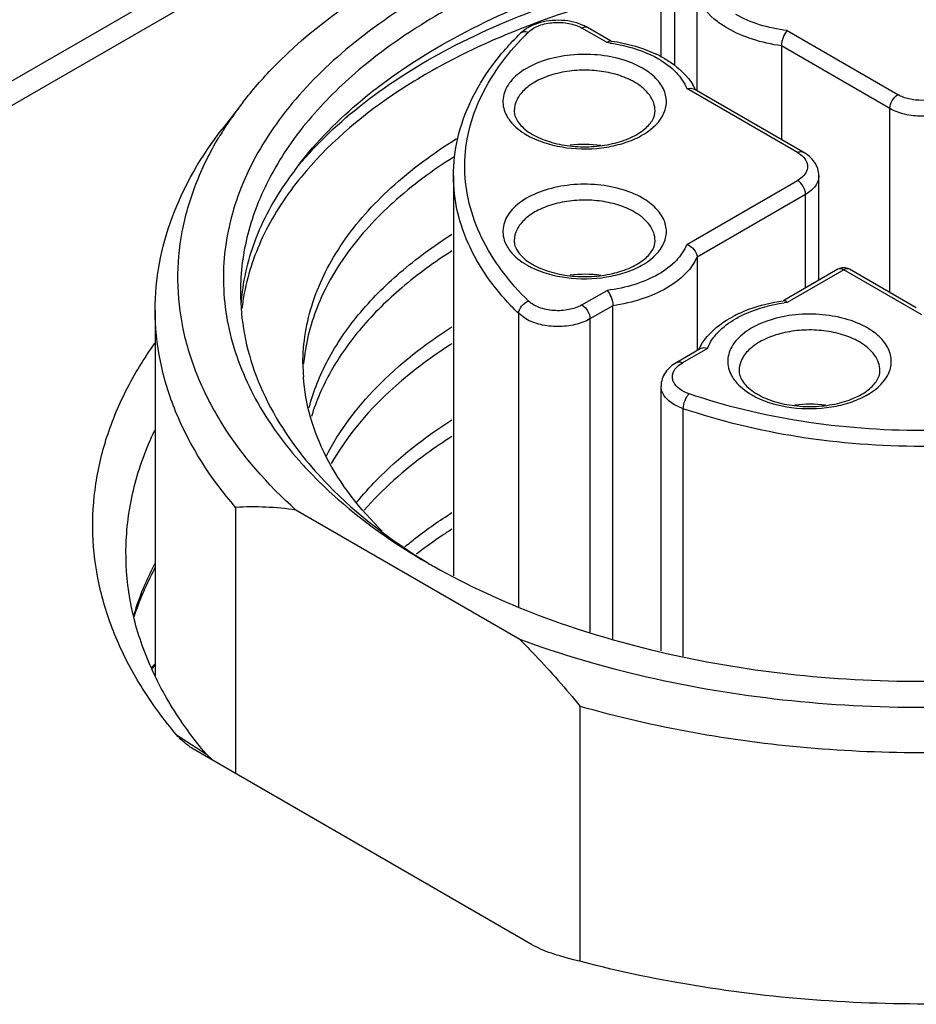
# Model space of a CAD drawing. Header units: inches. Extents: x 0 to 34, y 0 to 22.
# Tile 42 of 71: x 26.789 to 27.1, y 18.211 to 18.552. Entities that reach past the tile are written whole.
import ezdxf

# ---------------------------------------------------------------- set-up
doc = ezdxf.new("R2010")
doc.units = ezdxf.units.IN
doc.header["$LTSCALE"] = 1.87
doc.header["$MEASUREMENT"] = 0
doc.layers.get('0').update_dxf_attribs({"linetype": 'CONTINUOUS'})

msp = doc.modelspace()

# ---------------------------------------------------------------- linework, layer by layer
at = {"color": 40, "linetype": 'CONTINUOUS'}
for p, q in [((26.5130139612, 18.3734072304), (26.9133169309, 18.6045768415)), ((26.9206826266, 18.6003239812), (26.5203796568, 18.3691543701))]:
    msp.add_line(p, q, dxfattribs=at)
at = {"color": 7, "linetype": 'CONTINUOUS'}
for p, q in [((27.0111465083, 18.5393959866), (27.0111465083, 18.5711292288)), ((27.0157589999, 18.5646997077), (27.0157589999, 18.5366528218)), ((27.0236689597, 18.5277089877), (27.0236689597, 18.560132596)), ((26.9841973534, 18.5503933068), (26.9819524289, 18.5512202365)), ((26.9924458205, 18.5444051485), (26.9837443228, 18.5494292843)), ((26.9936359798, 18.5450496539), (26.9857129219, 18.5496243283)), ((26.9643899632, 18.5492046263), (26.9624796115, 18.5476845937)), ((27.0548469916, 18.5485600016), (27.0932435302, 18.5263903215)), ((27.0528546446, 18.5432811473), (27.0528546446, 18.510857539)), ((27.0904596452, 18.5215684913), (27.0528546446, 18.5432811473)), ((27.0200484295, 18.528467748), (27.0214337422, 18.5286596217)), ((27.0584449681, 18.5062980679), (27.0200484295, 18.528467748)), ((27.0214337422, 18.5286596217), (27.0225812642, 18.5283370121)), ((27.0604135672, 18.5064931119), (27.0225812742, 18.5283370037)), ((26.8661940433, 18.5236938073), (26.8590062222, 18.5144148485)), ((27.0904596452, 18.4578009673), (27.0904596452, 18.5215684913)), ((26.9391936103, 18.4982614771), (26.9391936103, 18.3597040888)), ((27.0658413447, 18.4620715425), (27.0658413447, 18.4982614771)), ((27.0200484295, 18.474484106), (27.0584449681, 18.4966537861)), ((27.0612288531, 18.4918319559), (27.0236238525, 18.4701192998)), ((27.0612288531, 18.4594083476), (27.0612288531, 18.4918319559)), ((27.0236238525, 18.4701192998), (27.0236238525, 18.4376956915)), ((27.0724837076, 18.4659067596), (27.0536568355, 18.4550363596)), ((27.0744523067, 18.4657117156), (27.0548469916, 18.4543918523)), ((27.1015951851, 18.4500397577), (27.0744523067, 18.4657117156)), ((27.0996264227, 18.4525081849), (27.0764209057, 18.4659067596)), ((26.9837443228, 18.4535225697), (26.9924458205, 18.4585467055)), ((26.8358471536, 18.451767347), (26.8358471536, 18.3250978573)), ((26.9618407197, 18.3488978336), (26.9618407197, 18.4504987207)), ((26.964257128, 18.4487007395), (26.9618407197, 18.4504987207)), ((26.9944381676, 18.4532678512), (26.9865282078, 18.4487007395)), ((26.9944381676, 18.3376801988), (26.9944381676, 18.4532678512)), ((26.9865282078, 18.4487007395), (26.9865282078, 18.3401575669)), ((27.0247115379, 18.4383237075), (27.0165742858, 18.4336253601)), ((27.0272443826, 18.4384544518), (27.0185428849, 18.4334303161)), ((27.025858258, 18.4386462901), (27.024711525, 18.4383237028)), ((27.0272443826, 18.4384544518), (27.025858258, 18.4386462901)), ((27.0111465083, 18.3336814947), (27.0111465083, 18.4253937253)), ((27.018872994, 18.4175690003), (27.0157589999, 18.4189642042)), ((27.018872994, 18.3318323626), (27.018872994, 18.4175690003)), ((26.863702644, 18.3833788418), (26.863702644, 18.2911677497)), ((26.9622265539, 18.3376275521), (26.8846265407, 18.3824328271)), ((26.9831504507, 18.2261425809), (26.9831504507, 18.3144111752)), ((26.8432272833, 18.3045560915), (26.8535671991, 18.2978247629)), ((26.8499650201, 18.2990996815), (26.8493303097, 18.2994758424)), ((26.96626534, 18.2319493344), (26.8499650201, 18.2990996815)), ((26.8557552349, 18.2957288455), (26.8535671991, 18.2978247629))]:
    msp.add_line(p, q, dxfattribs=at)
for centre, radius, start, end in [((26.9725465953, 18.5367006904), 0.0149291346, 118.1079332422, 123.117421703), ((26.9776660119, 18.5356427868), 0.01613184, 60.0779330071, 66.1168505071), ((26.9638609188, 18.5462653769), 0.0019803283, 120.013696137, 134.2244543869), ((27.032945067, 18.4786531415), 0.0969830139, 134.2850946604, 135.5638543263), ((26.9849923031, 18.4856536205), 0.0592224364, 81.7545523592, 82.7697906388), ((26.9850198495, 18.4826444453), 0.0629523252, 81.9251931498, 82.1556288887), ((26.9913734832, 18.5025703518), 0.0419577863, 62.2967057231, 64.8567855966), ((26.9897385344, 18.5095796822), 0.0244139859, 60.0363711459, 63.8974542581), ((27.0054281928, 18.519524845), 0.0196461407, 27.1821332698, 31.3199734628), ((27.0060854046, 18.5198696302), 0.0189040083, 25.8879990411, 27.162496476), ((26.9640002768, 18.4477199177), 0.1238465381, 142.1605653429, 147.6111100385), ((26.9577207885, 18.4517583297), 0.1163807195, 147.6339895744, 149.0650809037), ((26.9786220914, 18.53667468), 0.028014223, 240.0308497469, 243.3966235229), ((26.9770047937, 18.5306789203), 0.0208598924, 235.7391258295, 240.0691056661), ((26.9846711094, 18.4673038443), 0.0418397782, 82.3446730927, 96.9543085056), ((26.9897385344, 18.4645730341), 0.0244139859, 60.0363711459, 63.8974542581), ((26.9770047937, 18.4856722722), 0.0208598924, 235.7391258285, 240.069105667), ((26.9786220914, 18.4916680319), 0.028014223, 240.0308497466, 243.3966235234), ((26.9846711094, 18.4222971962), 0.0418397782, 82.3446730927, 96.9543085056), ((27.0744523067, 18.4624985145), 0.0039359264, 59.9893111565, 120.0106888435), ((26.9395175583, 18.448856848), 0.0741228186, 172.906408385, 175.7693857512), ((26.9403451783, 18.4436770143), 0.0749570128, 169.2541881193, 173.3701898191), ((27.0622732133, 18.3926291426), 0.0629543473, 97.8443443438, 98.0747637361), ((27.0623002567, 18.3956423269), 0.0592204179, 97.2302110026, 98.2453736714), ((27.0559095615, 18.4125777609), 0.0419348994, 115.1055333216, 117.7818991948), ((27.0676873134, 18.419566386), 0.0244139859, 60.0363711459, 63.8974542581), ((27.0412071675, 18.429856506), 0.0189037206, 152.8375874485, 154.1115867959), ((27.0418640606, 18.4295118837), 0.0196454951, 148.6792201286, 152.81794532), ((26.9529104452, 18.4331472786), 0.0658793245, 179.981256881, 183.9800348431), ((27.0549535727, 18.4406656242), 0.0208598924, 235.739125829, 240.0691056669), ((27.0565708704, 18.4466613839), 0.028014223, 240.0308497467, 243.3966235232), ((27.0626198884, 18.3772905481), 0.0418397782, 82.3446730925, 96.9543085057), ((26.9890922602, 18.4905411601), 0.137686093, 221.3532605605, 222.917157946), ((26.8696392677, 18.2828149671), 0.1007389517, 81.444151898, 93.3784416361), ((26.9350580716, 18.3125262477), 0.1118794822, 152.5416113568, 156.7864532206), ((26.9364751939, 18.308574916), 0.1142109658, 151.88803256, 155.227724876), ((27.0452040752, 18.5629141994), 0.2296315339, 239.9994097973, 240.6046348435), ((26.9277876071, 18.3155462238), 0.1040073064, 156.7367442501, 163.0562469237), ((26.975177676, 18.1738776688), 0.2085522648, 131.9623182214, 132.4536620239), ((26.9737500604, 18.1730512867), 0.2078526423, 131.5997701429, 132.0351142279)]:
    msp.add_arc(centre, radius, start, end, dxfattribs=at)
for points, knots in [([(27.2728041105, 18.5617564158), (27.2623029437, 18.5678196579), (27.2395214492, 18.578678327), (27.2025338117, 18.5907650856), (27.1624722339, 18.5989548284), (27.120559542, 18.6029942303), (27.0780681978, 18.6027635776), (27.0362938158, 18.5982687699), (26.9965069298, 18.5896464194), (26.9599105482, 18.5771541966), (26.9276005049, 18.5611551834), (26.9005355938, 18.5420902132), (26.8795342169, 18.5204417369), (26.8653245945, 18.4967187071), (26.8586173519, 18.4715708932), (26.8599241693, 18.4460091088), (26.8691214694, 18.4212386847), (26.8795993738, 18.4065478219), (26.8857381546, 18.3995719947)], [0, 0, 0, 0, 0.0658154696, 0.1364387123, 0.2107361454, 0.2873006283, 0.3645804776, 0.4409746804, 0.5149406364, 0.5850968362, 0.650340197, 0.7099854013, 0.7639373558, 0.8128899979, 0.8584721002, 0.9031295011, 0.9495644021, 1, 1, 1, 1]), ([(27.268628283, 18.5545236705), (27.2511434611, 18.5646191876), (27.2115536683, 18.5809549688), (27.1470262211, 18.5938684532), (27.0787877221, 18.5957545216), (27.0225045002, 18.5878581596), (26.9805024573, 18.575757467), (26.9520858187, 18.5643077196), (26.9268410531, 18.5505764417), (26.9052952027, 18.5348314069), (26.8879074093, 18.5173692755), (26.8750786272, 18.498498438), (26.8671725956, 18.4785922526), (26.865374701, 18.4648059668), (26.8653747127, 18.4580808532)], [0, 0, 0, 0, 0.1286231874, 0.2701513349, 0.4172398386, 0.5615206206, 0.6301712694, 0.6953098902, 0.7563057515, 0.8127882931, 0.8647310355, 0.9125452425, 0.9571568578, 1, 1, 1, 1]), ([(26.8841818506, 18.5001614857), (26.8904673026, 18.5087038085), (26.9062299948, 18.5250073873), (26.9356769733, 18.5450889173), (26.9710961, 18.5615274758), (26.9970738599, 18.5694408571), (27.0107248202, 18.5727254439)], [0, 0, 0, 0, 0.2142219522, 0.4532448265, 0.7163948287, 1, 1, 1, 1]), ([(26.8661945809, 18.5236936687), (26.8694777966, 18.5279322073), (26.8847791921, 18.545383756), (26.9038320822, 18.5592834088), (26.9192507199, 18.568185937)], [0, 0, 0, 0, 0.2314383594, 1, 1, 1, 1]), ([(26.8841818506, 18.5001614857), (26.8907021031, 18.5083290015), (26.9068018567, 18.523823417), (26.9363766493, 18.5427988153), (26.971703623, 18.5581332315), (26.997491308, 18.5653586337), (27.0110189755, 18.5683073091)], [0, 0, 0, 0, 0.2140614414, 0.4531683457, 0.7164132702, 1, 1, 1, 1]), ([(27.0111152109, 18.5637658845), (27.0067728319, 18.5628297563), (26.99001365, 18.5588842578), (26.9735521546, 18.5536258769), (26.961683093, 18.5489005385)], [0, 0, 0, 0, 0.2580051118, 1, 1, 1, 1]), ([(27.0342384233, 18.5493685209), (27.0330044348, 18.5500803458), (27.0287707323, 18.5528399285), (27.025121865, 18.5567867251), (27.0236689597, 18.560132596)], [0, 0, 0, 0, 0.2808551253, 1, 1, 1, 1]), ([(27.0548469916, 18.5485600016), (27.0515978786, 18.5489722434), (27.0454422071, 18.5502632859), (27.0396160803, 18.5526955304), (27.0370329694, 18.5541842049)], [0, 0, 0, 0, 0.5234780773, 1, 1, 1, 1]), ([(26.9652287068, 18.5480807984), (26.9662556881, 18.5490825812), (26.9691015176, 18.5506402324), (26.9739653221, 18.5515940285), (26.9790859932, 18.5513161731), (26.9823558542, 18.5502309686), (26.9837443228, 18.5494292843)], [0, 0, 0, 0, 0.2202361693, 0.4819786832, 0.7538776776, 1, 1, 1, 1]), ([(26.9819524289, 18.5512202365), (26.9792245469, 18.5520368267), (26.9735293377, 18.5525587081), (26.9679345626, 18.5511648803), (26.9655129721, 18.5498691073)], [0, 0, 0, 0, 0.509028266, 1, 1, 1, 1]), ([(26.9857128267, 18.5496243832), (26.9854472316, 18.5497777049), (26.9847205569, 18.5498876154), (26.9840699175, 18.5496172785), (26.9837443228, 18.5494292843)], [0, 0, 0, 0, 0.449243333, 1, 1, 1, 1]), ([(26.961683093, 18.5489005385), (26.9538040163, 18.5457637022), (26.9388046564, 18.5389701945), (26.9124271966, 18.5234754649), (26.895352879, 18.5088146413), (26.8863949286, 18.4978511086)], [0, 0, 0, 0, 0.2773052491, 0.5370533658, 1, 1, 1, 1]), ([(26.9391936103, 18.4982614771), (26.9391936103, 18.5026431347), (26.9402407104, 18.5115626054), (26.94485571, 18.5244923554), (26.9523353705, 18.5367815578), (26.9588608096, 18.5441545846), (26.9624796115, 18.5476845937)], [0, 0, 0, 0, 0.2345308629, 0.4757189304, 0.7294086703, 1, 1, 1, 1]), ([(26.9652287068, 18.4548710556), (26.9586959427, 18.4612435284), (26.9503165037, 18.4720290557), (26.9442951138, 18.488379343), (26.9426716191, 18.5005740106), (26.9438802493, 18.5127891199), (26.9493426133, 18.5291959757), (26.9573740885, 18.5401037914), (26.9636961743, 18.5465523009)], [0, 0, 0, 0, 0.2646320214, 0.3853439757, 0.5019429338, 0.6182497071, 0.7381362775, 1, 1, 1, 1]), ([(26.9628703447, 18.5479801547), (26.9630293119, 18.5480720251), (26.9637791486, 18.5483792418), (26.9646442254, 18.5482805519), (26.9652287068, 18.5480807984)], [0, 0, 0, 0, 0.2291400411, 1, 1, 1, 1]), ([(27.0528546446, 18.5432811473), (27.0494610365, 18.5437724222), (27.0430318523, 18.5452164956), (27.0369481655, 18.5478054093), (27.0342384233, 18.5493685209)], [0, 0, 0, 0, 0.5229304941, 1, 1, 1, 1]), ([(27.0548469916, 18.5485600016), (27.0542176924, 18.5478962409), (27.0533229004, 18.5461576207), (27.0528546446, 18.5442726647), (27.0528546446, 18.5432811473)], [0, 0, 0, 0, 0.479838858, 1, 1, 1, 1]), ([(26.9924458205, 18.5444051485), (26.9925414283, 18.5445059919), (26.9928572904, 18.5448060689), (26.9933088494, 18.5450491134), (26.9936117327, 18.5450076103)], [0, 0, 0, 0, 0.312500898, 1, 1, 1, 1]), ([(26.9934856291, 18.5442638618), (26.9950419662, 18.5440383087), (27.0008395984, 18.5429599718), (27.0065097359, 18.5409421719), (27.0102598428, 18.5387809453)], [0, 0, 0, 0, 0.2665011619, 1, 1, 1, 1]), ([(26.9938625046, 18.5449726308), (26.9952365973, 18.5447776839), (27.0004865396, 18.5438551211), (27.0056312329, 18.5422289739), (27.0092006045, 18.5405525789)], [0, 0, 0, 0, 0.2603220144, 1, 1, 1, 1]), ([(27.0047159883, 18.5355523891), (27.0023257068, 18.5369325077), (26.9968509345, 18.5390810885), (26.9879777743, 18.540526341), (26.9787571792, 18.5402829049), (26.9701482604, 18.5383725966), (26.9639211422, 18.5354148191), (26.9601271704, 18.5323175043), (26.9580649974, 18.5298420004), (26.9567336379, 18.5271744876), (26.9561977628, 18.5243852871), (26.9564952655, 18.5215813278), (26.95720851, 18.5198328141), (26.957669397, 18.5189997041)], [0, 0, 0, 0, 0.1342877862, 0.2826410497, 0.4349787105, 0.5802452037, 0.7090813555, 0.765826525, 0.8173968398, 0.8646821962, 0.9093527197, 0.9536774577, 1, 1, 1, 1]), ([(27.0108793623, 18.5397183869), (27.012088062, 18.5390833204), (27.0164424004, 18.5365142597), (27.0202891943, 18.5328988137), (27.0222114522, 18.5297372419)], [0, 0, 0, 0, 0.2695470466, 1, 1, 1, 1]), ([(27.0102598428, 18.5387809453), (27.0125101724, 18.5374840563), (27.0164459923, 18.5346131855), (27.0192620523, 18.5305339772), (27.0200484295, 18.528467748)], [0, 0, 0, 0, 0.5401900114, 1, 1, 1, 1]), ([(27.0004801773, 18.5315036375), (26.9986160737, 18.5324184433), (26.994504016, 18.533866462), (26.9879290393, 18.5349181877), (26.9811028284, 18.5348936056), (26.9745488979, 18.5337914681), (26.9687562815, 18.5316939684), (26.9641465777, 18.5287333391), (26.9610468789, 18.5250505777), (26.9602627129, 18.5221228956), (26.9602625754, 18.5207648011)], [0, 0, 0, 0, 0.1326696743, 0.2762689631, 0.4236221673, 0.5668733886, 0.6988839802, 0.8146550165, 0.9132289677, 1, 1, 1, 1]), ([(27.011651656, 18.5189587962), (27.0124006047, 18.5202998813), (27.0133891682, 18.5233131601), (27.0124856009, 18.5281311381), (27.0093955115, 18.5323992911), (27.0064147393, 18.5345715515), (27.0047159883, 18.5355523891)], [0, 0, 0, 0, 0.2298405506, 0.4552566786, 0.7064859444, 1, 1, 1, 1]), ([(27.0090814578, 18.5207648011), (27.0090815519, 18.5216945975), (27.0087377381, 18.5236325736), (27.0072688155, 18.526332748), (27.004946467, 18.5287737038), (27.0030032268, 18.5301121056), (27.0019321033, 18.5307305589)], [0, 0, 0, 0, 0.2177896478, 0.4509252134, 0.7102888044, 1, 1, 1, 1]), ([(27.0904596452, 18.5215684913), (27.0904596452, 18.5225226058), (27.091111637, 18.5244066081), (27.0924172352, 18.5259132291), (27.0932435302, 18.5263903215)], [0, 0, 0, 0, 0.4999936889, 1, 1, 1, 1]), ([(27.10994684, 18.5263903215), (27.10876109, 18.5257056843), (27.1060037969, 18.5247064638), (27.1015951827, 18.5242287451), (27.09718657, 18.5247064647), (27.0944292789, 18.525705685), (27.0932435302, 18.5263903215)], [0, 0, 0, 0, 0.2372539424, 0.5000001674, 0.7627463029, 1, 1, 1, 1]), ([(26.957669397, 18.5189997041), (26.9580220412, 18.5183622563), (26.9598344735, 18.5156850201), (26.9624715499, 18.5136512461), (26.9646280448, 18.5124061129)], [0, 0, 0, 0, 0.2263350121, 1, 1, 1, 1]), ([(26.9602625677, 18.5207648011), (26.9602625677, 18.5201878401), (26.960464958, 18.5189271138), (26.9614026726, 18.5170445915), (26.9630189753, 18.5151282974), (26.9644460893, 18.5139945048), (26.9652614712, 18.5134385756)], [0, 0, 0, 0, 0.1882340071, 0.4090674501, 0.6780340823, 1, 1, 1, 1]), ([(26.9660769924, 18.5116263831), (26.9699138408, 18.5097020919), (26.9787050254, 18.5073566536), (26.9899491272, 18.5075017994), (26.9986152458, 18.5095459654), (27.00557869, 18.5124598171), (27.0100274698, 18.51605049), (27.011651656, 18.5189587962)], [0, 0, 0, 0, 0.2605149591, 0.5406583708, 0.6746764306, 0.797826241, 1, 1, 1, 1]), ([(26.9665966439, 18.512601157), (26.9684346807, 18.5115398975), (26.9726564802, 18.5098090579), (26.9795786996, 18.5084179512), (26.9869741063, 18.5081888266), (26.9941593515, 18.5091522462), (27.0004590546, 18.5111892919), (27.0047446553, 18.5136941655), (27.0071285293, 18.5160183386), (27.0085621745, 18.5180287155), (27.0090814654, 18.5197301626), (27.0090814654, 18.5207648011)], [0, 0, 0, 0, 0.1320157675, 0.2810324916, 0.4371876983, 0.5901246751, 0.7296956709, 0.8467971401, 0.8948218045, 0.9356447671, 1, 1, 1, 1]), ([(27.112730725, 18.5215684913), (27.1111498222, 18.5206556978), (27.1074734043, 18.519323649), (27.1015951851, 18.5186854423), (27.0957169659, 18.519323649), (27.092040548, 18.5206556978), (27.0904596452, 18.5215684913)], [0, 0, 0, 0, 0.2372383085, 0.5, 0.7627616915, 1, 1, 1, 1]), ([(26.8358473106, 18.451767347), (26.8358474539, 18.457157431), (26.8368547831, 18.4680811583), (26.842939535, 18.4899619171), (26.8518269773, 18.5051469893), (26.8590065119, 18.5144147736)], [0, 0, 0, 0, 0.2382912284, 0.4817190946, 1, 1, 1, 1]), ([(26.8846265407, 18.3824328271), (26.8748084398, 18.3912580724), (26.8618244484, 18.4059306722), (26.8502440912, 18.4282220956), (26.8450344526, 18.4449774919), (26.8431671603, 18.4620054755), (26.8446814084, 18.4790490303), (26.8495400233, 18.4958397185), (26.8548062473, 18.5064309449), (26.8578950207, 18.5115854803)], [0, 0, 0, 0, 0.2748799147, 0.4006821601, 0.5209086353, 0.6380838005, 0.7551028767, 0.8748786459, 1, 1, 1, 1]), ([(26.8870311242, 18.4331688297), (26.8870336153, 18.4403451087), (26.8895427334, 18.4552703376), (26.9004008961, 18.4762301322), (26.9176521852, 18.4954350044), (26.9321984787, 18.5061378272), (26.9402353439, 18.5111436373)], [0, 0, 0, 0, 0.2189581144, 0.4524948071, 0.7111081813, 1, 1, 1, 1]), ([(27.0584449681, 18.5062980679), (27.0587705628, 18.5064860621), (27.0594212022, 18.506756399), (27.0601478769, 18.5066464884), (27.0604134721, 18.5064931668)], [0, 0, 0, 0, 0.550756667, 1, 1, 1, 1]), ([(27.0584449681, 18.5062980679), (27.0586593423, 18.5061742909), (27.0594479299, 18.5056825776), (27.0601715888, 18.5050774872), (27.0606225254, 18.5045656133)], [0, 0, 0, 0, 0.266255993, 1, 1, 1, 1]), ([(27.0658413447, 18.4982614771), (27.0658413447, 18.4991024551), (27.0655647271, 18.5007977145), (27.0639913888, 18.5038863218), (27.0619222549, 18.5056220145), (27.0604135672, 18.5064931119)], [0, 0, 0, 0, 0.2455427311, 0.4913510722, 1, 1, 1, 1]), ([(26.939424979, 18.5048516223), (26.9320064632, 18.5001760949), (26.9185005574, 18.4902243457), (26.9021461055, 18.4726069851), (26.8912174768, 18.4534757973), (26.8878572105, 18.4397532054), (26.8872771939, 18.4330706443)], [0, 0, 0, 0, 0.2867725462, 0.5456382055, 0.7806380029, 1, 1, 1, 1]), ([(27.0606225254, 18.5045656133), (27.0611349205, 18.5039839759), (27.0619469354, 18.5026604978), (27.0619416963, 18.5002797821), (27.0606309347, 18.4981496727), (27.0592452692, 18.4971158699), (27.0584449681, 18.4966537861)], [0, 0, 0, 0, 0.2433342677, 0.4664084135, 0.7098986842, 1, 1, 1, 1]), ([(26.8842014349, 18.5001566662), (26.8793272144, 18.4938045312), (26.8711595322, 18.4804918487), (26.866880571, 18.465392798), (26.8659620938, 18.4580103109)], [0, 0, 0, 0, 0.5183645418, 1, 1, 1, 1]), ([(26.9618407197, 18.4504987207), (26.9582983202, 18.453954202), (26.9519333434, 18.4611383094), (26.9446597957, 18.4730615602), (26.9402024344, 18.4855125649), (26.939193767, 18.4940697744), (26.939193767, 18.4982614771)], [0, 0, 0, 0, 0.2737740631, 0.5282669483, 0.7681016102, 1, 1, 1, 1]), ([(27.0658413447, 18.4982614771), (27.0658413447, 18.4976616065), (27.0656196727, 18.4964112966), (27.064671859, 18.4946692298), (27.0631735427, 18.4930944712), (27.0619198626, 18.4922309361), (27.0612288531, 18.4918319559)], [0, 0, 0, 0, 0.2177903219, 0.4509221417, 0.7103047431, 1, 1, 1, 1]), ([(26.8863949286, 18.4978511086), (26.8814550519, 18.4918052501), (26.873039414, 18.4791696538), (26.8680501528, 18.4647571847), (26.8667026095, 18.4576529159)], [0, 0, 0, 0, 0.5191648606, 1, 1, 1, 1]), ([(27.0047159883, 18.490545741), (27.0023257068, 18.4919258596), (26.9968509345, 18.4940744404), (26.9879777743, 18.4955196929), (26.9787571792, 18.4952762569), (26.9701482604, 18.4933659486), (26.9639211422, 18.490408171), (26.9601271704, 18.4873108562), (26.9580649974, 18.4848353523), (26.9567336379, 18.4821678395), (26.9561977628, 18.479378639), (26.9564952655, 18.4765746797), (26.95720851, 18.4748261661), (26.957669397, 18.4739930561)], [0, 0, 0, 0, 0.1342877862, 0.2826410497, 0.4349787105, 0.5802452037, 0.7090813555, 0.765826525, 0.8173968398, 0.8646821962, 0.9093527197, 0.9536774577, 1, 1, 1, 1]), ([(27.0612288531, 18.4918319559), (27.0612288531, 18.4927860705), (27.0605768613, 18.4946700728), (27.0592712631, 18.4961766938), (27.0584449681, 18.4966537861)], [0, 0, 0, 0, 0.4999936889, 1, 1, 1, 1]), ([(27.0004801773, 18.4864969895), (26.9986160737, 18.4874117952), (26.994504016, 18.4888598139), (26.9879290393, 18.4899115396), (26.9811028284, 18.4898869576), (26.9745488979, 18.4887848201), (26.9687562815, 18.4866873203), (26.9641465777, 18.483726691), (26.9610468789, 18.4800439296), (26.9602627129, 18.4771162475), (26.9602625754, 18.475758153)], [0, 0, 0, 0, 0.1326696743, 0.2762689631, 0.4236221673, 0.5668733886, 0.6988839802, 0.8146550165, 0.9132289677, 1, 1, 1, 1]), ([(27.011651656, 18.4739521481), (27.0124006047, 18.4752932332), (27.0133891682, 18.478306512), (27.0124856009, 18.48312449), (27.0093955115, 18.487392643), (27.0064147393, 18.4895649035), (27.0047159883, 18.490545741)], [0, 0, 0, 0, 0.2298405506, 0.4552566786, 0.7064859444, 1, 1, 1, 1]), ([(27.0090814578, 18.475758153), (27.0090815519, 18.4766879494), (27.0087377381, 18.4786259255), (27.0072688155, 18.4813260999), (27.004946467, 18.4837670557), (27.0030032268, 18.4851054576), (27.0019321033, 18.4857239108)], [0, 0, 0, 0, 0.2177896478, 0.4509252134, 0.7102888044, 1, 1, 1, 1]), ([(26.8892397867, 18.4180231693), (26.8907206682, 18.4236945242), (26.8952995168, 18.4350979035), (26.9061119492, 18.4508820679), (26.9207648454, 18.465536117), (26.9323884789, 18.4740125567), (26.9386927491, 18.4780291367)], [0, 0, 0, 0, 0.2212971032, 0.4589721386, 0.7177838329, 1, 1, 1, 1]), ([(26.9602625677, 18.475758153), (26.9602625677, 18.4751811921), (26.960464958, 18.4739204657), (26.9614026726, 18.4720379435), (26.9630189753, 18.4701216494), (26.9644460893, 18.4689878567), (26.9652614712, 18.4684319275)], [0, 0, 0, 0, 0.1882340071, 0.4090674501, 0.6780340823, 1, 1, 1, 1]), ([(26.9665966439, 18.4675945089), (26.9684346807, 18.4665332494), (26.9726564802, 18.4648024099), (26.9795786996, 18.4634113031), (26.9869741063, 18.4631821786), (26.9941593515, 18.4641455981), (27.0004590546, 18.4661826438), (27.0047446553, 18.4686875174), (27.0071285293, 18.4710116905), (27.0085621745, 18.4730220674), (27.0090814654, 18.4747235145), (27.0090814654, 18.475758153)], [0, 0, 0, 0, 0.1320157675, 0.2810324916, 0.4371876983, 0.5901246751, 0.7296956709, 0.8467971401, 0.8948218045, 0.9356447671, 1, 1, 1, 1]), ([(27.0200484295, 18.474484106), (27.0192648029, 18.472425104), (27.0164632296, 18.4683597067), (27.0125468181, 18.4654937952), (27.0103076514, 18.4641985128)], [0, 0, 0, 0, 0.4599429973, 1, 1, 1, 1]), ([(27.0200484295, 18.474484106), (27.0210149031, 18.4741786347), (27.0227080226, 18.473002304), (27.0236238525, 18.471069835), (27.0236238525, 18.4701192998)], [0, 0, 0, 0, 0.5160539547, 1, 1, 1, 1]), ([(26.9386946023, 18.4722450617), (26.9326293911, 18.4683813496), (26.9214141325, 18.4602388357), (26.9071422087, 18.4462408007), (26.8964046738, 18.4311809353), (26.8916241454, 18.4202981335), (26.8899790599, 18.4148635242)], [0, 0, 0, 0, 0.2810922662, 0.5398114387, 0.7780543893, 1, 1, 1, 1]), ([(26.957669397, 18.4739930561), (26.9580220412, 18.4733556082), (26.9598344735, 18.470678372), (26.9624715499, 18.468644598), (26.9646280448, 18.4673994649)], [0, 0, 0, 0, 0.2263350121, 1, 1, 1, 1]), ([(26.9660769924, 18.466619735), (26.9699138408, 18.4646954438), (26.9787050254, 18.4623500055), (26.9899491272, 18.4624951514), (26.9986152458, 18.4645393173), (27.00557869, 18.467453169), (27.0100274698, 18.4710438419), (27.011651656, 18.4739521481)], [0, 0, 0, 0, 0.2605149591, 0.5406583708, 0.6746764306, 0.797826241, 1, 1, 1, 1]), ([(27.0236238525, 18.4701192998), (27.023171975, 18.4690786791), (27.0206481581, 18.4646485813), (27.0164959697, 18.461346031), (27.0130941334, 18.4593781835)], [0, 0, 0, 0, 0.2240098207, 1, 1, 1, 1]), ([(27.0103076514, 18.4641985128), (27.0077200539, 18.4627016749), (27.0018787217, 18.460256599), (26.9957051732, 18.4589602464), (26.9924458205, 18.4585467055)], [0, 0, 0, 0, 0.4764027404, 1, 1, 1, 1]), ([(27.0744523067, 18.4657117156), (27.0741266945, 18.46589972), (27.0734760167, 18.4661700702), (27.0727493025, 18.466060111), (27.0724837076, 18.4659067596)], [0, 0, 0, 0, 0.5507582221, 1, 1, 1, 1]), ([(27.0764209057, 18.4659067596), (27.0761553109, 18.466060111), (27.0754285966, 18.4661700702), (27.0747779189, 18.46589972), (27.0744523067, 18.4657117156)], [0, 0, 0, 0, 0.4492417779, 1, 1, 1, 1]), ([(26.8653747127, 18.4580808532), (26.8653747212, 18.4531773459), (26.8663143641, 18.44323398), (26.8719861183, 18.4233189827), (26.8802573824, 18.4095525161), (26.8869175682, 18.4011753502)], [0, 0, 0, 0, 0.2378080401, 0.480974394, 1, 1, 1, 1]), ([(26.9924458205, 18.4585467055), (26.9930751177, 18.4578829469), (26.9939699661, 18.4561443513), (26.9944381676, 18.4542593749), (26.9944381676, 18.4532678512)], [0, 0, 0, 0, 0.4798364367, 1, 1, 1, 1]), ([(27.0130941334, 18.4593781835), (27.0103805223, 18.457808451), (27.0042842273, 18.455208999), (26.9978402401, 18.4537603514), (26.9944381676, 18.4532678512)], [0, 0, 0, 0, 0.4769787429, 1, 1, 1, 1]), ([(26.9618407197, 18.4504987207), (26.9618407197, 18.4514301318), (26.9626757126, 18.4533282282), (26.9642910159, 18.4545505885), (26.9652287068, 18.4548710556)], [0, 0, 0, 0, 0.4845165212, 1, 1, 1, 1]), ([(26.9837443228, 18.4535225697), (26.9823558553, 18.452720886), (26.9790859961, 18.4516356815), (26.9739653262, 18.4513578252), (26.9691015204, 18.4523116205), (26.9662556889, 18.453869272), (26.9652287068, 18.4548710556)], [0, 0, 0, 0, 0.2461221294, 0.5180210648, 0.7797636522, 1, 1, 1, 1]), ([(27.0369851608, 18.448740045), (27.0381747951, 18.4494282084), (27.0434788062, 18.4520820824), (27.0493076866, 18.4535984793), (27.0538072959, 18.4542505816)], [0, 0, 0, 0, 0.2321139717, 1, 1, 1, 1]), ([(27.038117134, 18.4505509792), (27.0392685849, 18.4510908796), (27.0441865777, 18.4531388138), (27.0494192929, 18.4543902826), (27.0534303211, 18.4549593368)], [0, 0, 0, 0, 0.2389176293, 1, 1, 1, 1]), ([(27.0548469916, 18.4543918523), (27.0547513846, 18.4544926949), (27.0544355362, 18.454792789), (27.0539839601, 18.4550358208), (27.0536810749, 18.4549943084)], [0, 0, 0, 0, 0.3124969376, 1, 1, 1, 1]), ([(26.863702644, 18.3833788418), (26.8551631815, 18.3932817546), (26.8444568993, 18.4097175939), (26.8370701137, 18.4338090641), (26.8358471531, 18.4458440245), (26.8358473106, 18.451767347)], [0, 0, 0, 0, 0.5214708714, 0.7637836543, 1, 1, 1, 1]), ([(26.9837443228, 18.4535225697), (26.9845706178, 18.4530454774), (26.985876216, 18.4515388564), (26.9865282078, 18.4496548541), (26.9865282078, 18.4487007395)], [0, 0, 0, 0, 0.5000063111, 1, 1, 1, 1]), ([(26.9865282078, 18.4487007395), (26.984947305, 18.4477879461), (26.9812708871, 18.4464558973), (26.9753926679, 18.4458176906), (26.9695144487, 18.4464558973), (26.9658380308, 18.4477879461), (26.964257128, 18.4487007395)], [0, 0, 0, 0, 0.2372383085, 0.5, 0.7627616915, 1, 1, 1, 1]), ([(27.0250814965, 18.4397241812), (27.0256960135, 18.4407348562), (27.0287012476, 18.4448225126), (27.0329409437, 18.4478744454), (27.0363634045, 18.4496787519)], [0, 0, 0, 0, 0.2341418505, 1, 1, 1, 1]), ([(27.0272443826, 18.4384544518), (27.0280280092, 18.4405134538), (27.0308295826, 18.4445788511), (27.034745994, 18.4474447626), (27.0369851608, 18.448740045)], [0, 0, 0, 0, 0.4599429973, 1, 1, 1, 1]), ([(27.0826647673, 18.4455390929), (27.0802744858, 18.4469192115), (27.0747997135, 18.4490677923), (27.0659265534, 18.4505130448), (27.0567059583, 18.4502696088), (27.0480970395, 18.4483593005), (27.0418699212, 18.4454015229), (27.0380759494, 18.4423042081), (27.0360137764, 18.4398287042), (27.034682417, 18.4371611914), (27.0341465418, 18.4343719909), (27.0344440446, 18.4315680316), (27.035157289, 18.429819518), (27.035618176, 18.428986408)], [0, 0, 0, 0, 0.1342877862, 0.2826410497, 0.4349787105, 0.5802452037, 0.7090813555, 0.765826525, 0.8173968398, 0.8646821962, 0.9093527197, 0.9536774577, 1, 1, 1, 1]), ([(26.8951822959, 18.4012887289), (26.899652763, 18.409988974), (26.9125667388, 18.4269468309), (26.9292741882, 18.4398852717), (26.9386920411, 18.4458849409)], [0, 0, 0, 0, 0.4669427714, 1, 1, 1, 1]), ([(27.0784289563, 18.4414903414), (27.0765648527, 18.4424051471), (27.072452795, 18.4438531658), (27.0658778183, 18.4449048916), (27.0590516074, 18.4448803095), (27.0524976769, 18.443778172), (27.0467050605, 18.4416806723), (27.0420953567, 18.4387200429), (27.038995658, 18.4350372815), (27.0382114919, 18.4321095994), (27.0382113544, 18.430751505)], [0, 0, 0, 0, 0.1326696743, 0.2762689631, 0.4236221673, 0.5668733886, 0.6988839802, 0.8146550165, 0.9132289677, 1, 1, 1, 1]), ([(27.0896004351, 18.4289455), (27.0903493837, 18.4302865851), (27.0913379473, 18.433299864), (27.0904343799, 18.4381178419), (27.0873442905, 18.4423859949), (27.0843635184, 18.4445582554), (27.0826647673, 18.4455390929)], [0, 0, 0, 0, 0.2298405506, 0.4552566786, 0.7064859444, 1, 1, 1, 1]), ([(26.8432272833, 18.3045560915), (26.8389379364, 18.3096393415), (26.8312058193, 18.3200877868), (26.8222575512, 18.336907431), (26.8164245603, 18.3542329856), (26.8138046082, 18.3718564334), (26.814444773, 18.3895512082), (26.8183338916, 18.4070843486), (26.825400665, 18.42423253), (26.8319791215, 18.4349849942), (26.8357024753, 18.4402248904)], [0, 0, 0, 0, 0.1353656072, 0.2635435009, 0.386228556, 0.5056035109, 0.6241842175, 0.7445711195, 0.8691750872, 1, 1, 1, 1]), ([(27.0870302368, 18.430751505), (27.087030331, 18.4316813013), (27.0866865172, 18.4336192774), (27.0852175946, 18.4363194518), (27.082895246, 18.4387604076), (27.0809520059, 18.4400988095), (27.0798808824, 18.4407172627)], [0, 0, 0, 0, 0.2177896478, 0.4509252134, 0.7102888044, 1, 1, 1, 1]), ([(26.9386944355, 18.4401007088), (26.9341229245, 18.437189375), (26.918002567, 18.425857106), (26.9039390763, 18.4110714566), (26.8968694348, 18.3986220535)], [0, 0, 0, 0, 0.2746093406, 1, 1, 1, 1]), ([(27.0165742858, 18.4336253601), (27.0150656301, 18.4327542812), (27.0129964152, 18.4310186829), (27.0114231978, 18.4279300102), (27.0111465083, 18.4262347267), (27.0111465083, 18.4253937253)], [0, 0, 0, 0, 0.5086375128, 0.7544507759, 1, 1, 1, 1]), ([(27.0164217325, 18.4317611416), (27.0165637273, 18.431918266), (27.017200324, 18.4325584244), (27.0179452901, 18.4330852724), (27.0185428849, 18.4334303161)], [0, 0, 0, 0, 0.2348322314, 1, 1, 1, 1]), ([(27.0165742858, 18.4336253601), (27.0168398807, 18.4337787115), (27.0175665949, 18.4338886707), (27.0182172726, 18.4336183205), (27.0185428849, 18.4334303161)], [0, 0, 0, 0, 0.4492417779, 1, 1, 1, 1]), ([(27.0208783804, 18.4227396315), (27.0196969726, 18.4231433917), (27.0176219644, 18.4241232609), (27.015666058, 18.426157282), (27.0150593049, 18.4279818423), (27.0150780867, 18.4298134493), (27.0158017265, 18.4310750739), (27.0164217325, 18.4317611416)], [0, 0, 0, 0, 0.3072090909, 0.5571841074, 0.6665492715, 0.7724620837, 1, 1, 1, 1]), ([(27.0382113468, 18.430751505), (27.0382113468, 18.430174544), (27.0384137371, 18.4289138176), (27.0393514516, 18.4270312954), (27.0409677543, 18.4251150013), (27.0423948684, 18.4239812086), (27.0432102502, 18.4234252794)], [0, 0, 0, 0, 0.1882340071, 0.4090674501, 0.6780340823, 1, 1, 1, 1]), ([(27.0445454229, 18.4225878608), (27.0463834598, 18.4215266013), (27.0506052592, 18.4197957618), (27.0575274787, 18.418404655), (27.0649228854, 18.4181755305), (27.0721081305, 18.41913895), (27.0784078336, 18.4211759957), (27.0826934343, 18.4236808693), (27.0850773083, 18.4260050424), (27.0865109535, 18.4280154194), (27.0870302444, 18.4297168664), (27.0870302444, 18.430751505)], [0, 0, 0, 0, 0.1320157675, 0.2810324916, 0.4371876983, 0.5901246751, 0.7296956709, 0.8467971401, 0.8948218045, 0.9356447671, 1, 1, 1, 1]), ([(26.9145054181, 18.3751342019), (26.9068214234, 18.3826607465), (26.8968996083, 18.3952704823), (26.8892451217, 18.4142884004), (26.8875181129, 18.4238589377), (26.8871900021, 18.4285746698)], [0, 0, 0, 0, 0.5274053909, 0.7682127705, 1, 1, 1, 1]), ([(27.035618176, 18.428986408), (27.0359708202, 18.4283489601), (27.0377832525, 18.4256717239), (27.0404203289, 18.4236379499), (27.0425768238, 18.4223928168)], [0, 0, 0, 0, 0.2263350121, 1, 1, 1, 1]), ([(27.0440257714, 18.421613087), (27.0478626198, 18.4196887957), (27.0566538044, 18.4173433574), (27.0678979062, 18.4174885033), (27.0765640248, 18.4195326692), (27.083527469, 18.4224465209), (27.0879762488, 18.4260371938), (27.0896004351, 18.4289455)], [0, 0, 0, 0, 0.2605149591, 0.5406583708, 0.6746764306, 0.797826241, 1, 1, 1, 1]), ([(27.0157589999, 18.4189642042), (27.0150679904, 18.4193631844), (27.0138143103, 18.4202267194), (27.012315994, 18.4218014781), (27.0113681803, 18.4235435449), (27.0111465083, 18.4247938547), (27.0111465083, 18.4253937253)], [0, 0, 0, 0, 0.2896952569, 0.5490778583, 0.7822096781, 1, 1, 1, 1]), ([(27.0188729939, 18.4175690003), (27.0188729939, 18.418537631), (27.0192244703, 18.4200032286), (27.0200336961, 18.4217005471), (27.0205788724, 18.4224474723), (27.0208783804, 18.4227396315)], [0, 0, 0, 0, 0.5149557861, 0.7775626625, 1, 1, 1, 1]), ([(27.1823119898, 18.4227396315), (27.1696886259, 18.4184254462), (27.1429486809, 18.4120507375), (27.1015951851, 18.4089209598), (27.0602416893, 18.4120507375), (27.0335017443, 18.4184254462), (27.0208783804, 18.4227396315)], [0, 0, 0, 0, 0.2440600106, 0.5, 0.7559399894, 1, 1, 1, 1]), ([(27.1843173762, 18.4175690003), (27.1713804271, 18.4131476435), (27.1439761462, 18.4066145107), (27.1015951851, 18.4034069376), (27.0592142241, 18.4066145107), (27.0318099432, 18.4131476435), (27.018872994, 18.4175690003)], [0, 0, 0, 0, 0.2440592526, 0.5, 0.7559407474, 1, 1, 1, 1]), ([(26.9056987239, 18.3851307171), (26.9078490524, 18.3877838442), (26.9175951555, 18.3986688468), (26.9292634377, 18.4077359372), (26.9386919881, 18.4137406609)], [0, 0, 0, 0, 0.2340175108, 1, 1, 1, 1]), ([(26.8257427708, 18.3705473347), (26.8259580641, 18.3772598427), (26.8279137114, 18.3909064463), (26.8326866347, 18.4038195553), (26.8356898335, 18.4100854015)], [0, 0, 0, 0, 0.4914952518, 1, 1, 1, 1]), ([(26.9386949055, 18.4079560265), (26.935722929, 18.4060637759), (26.9247421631, 18.3985989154), (26.9146672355, 18.3897188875), (26.9082469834, 18.3823707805)], [0, 0, 0, 0, 0.2652840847, 1, 1, 1, 1]), ([(26.8869175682, 18.4011753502), (26.8896828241, 18.3976972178), (26.9023531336, 18.3834197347), (26.9177975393, 18.3717678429), (26.9302862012, 18.3641719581)], [0, 0, 0, 0, 0.2331200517, 1, 1, 1, 1]), ([(26.8882593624, 18.3967851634), (26.891111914, 18.3937167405), (26.9038302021, 18.3812073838), (26.9185803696, 18.3708652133), (26.9303862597, 18.3640486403)], [0, 0, 0, 0, 0.2350766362, 1, 1, 1, 1]), ([(26.9223802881, 18.3697340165), (26.9236355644, 18.3707808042), (26.9288752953, 18.3749986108), (26.9343978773, 18.3788615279), (26.9386924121, 18.3815959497)], [0, 0, 0, 0, 0.2430201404, 1, 1, 1, 1]), ([(26.9386956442, 18.3758111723), (26.9376134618, 18.3751221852), (26.9334026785, 18.3723763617), (26.9293137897, 18.3694423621), (26.9263560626, 18.3671468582)], [0, 0, 0, 0, 0.255206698, 1, 1, 1, 1]), ([(26.8535671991, 18.2978247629), (26.8489721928, 18.303270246), (26.8407845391, 18.3145054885), (26.8317206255, 18.3327319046), (26.8264476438, 18.3515215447), (26.8255417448, 18.3642796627), (26.8257427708, 18.3705473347)], [0, 0, 0, 0, 0.2686572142, 0.5216861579, 0.7635519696, 1, 1, 1, 1]), ([(26.932493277, 18.3628469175), (26.944158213, 18.3562750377), (26.9695687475, 18.3446886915), (27.0108243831, 18.3323732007), (27.0553762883, 18.3247975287), (27.1016032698, 18.3222433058), (27.1478300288, 18.3247994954), (27.1923818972, 18.3323765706), (27.2336353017, 18.3446945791), (27.2590443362, 18.3562810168), (27.2707074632, 18.3628529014)], [0, 0, 0, 0, 0.1144848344, 0.2377155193, 0.3672275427, 0.5000061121, 0.6327843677, 0.7622957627, 0.8855286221, 1, 1, 1, 1]), ([(26.832773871, 18.3564307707), (26.8323543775, 18.3555214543), (26.8307529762, 18.3519146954), (26.8293618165, 18.348214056), (26.8284556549, 18.3454122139)], [0, 0, 0, 0, 0.253770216, 1, 1, 1, 1]), ([(27.2895074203, 18.3432691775), (27.279379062, 18.3374211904), (27.257593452, 18.3267837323), (27.2096194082, 18.3099203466), (27.1436664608, 18.2978348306), (27.0625261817, 18.29756609), (27.008778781, 18.3070436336), (26.9831504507, 18.3144111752)], [0, 0, 0, 0, 0.1114414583, 0.2302739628, 0.483758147, 0.7459060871, 1, 1, 1, 1]), ([(26.9622265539, 18.3376275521), (26.9640403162, 18.3358084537), (26.971292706, 18.3283247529), (26.9781561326, 18.320469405), (26.9831504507, 18.3144111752)], [0, 0, 0, 0, 0.2465215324, 1, 1, 1, 1]), ([(27.1515493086, 18.3168297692), (27.1352744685, 18.3149741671), (27.1024800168, 18.3131118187), (27.0536859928, 18.3156889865), (27.0066014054, 18.3235135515), (26.9765200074, 18.3323263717), (26.9622265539, 18.3376275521)], [0, 0, 0, 0, 0.2558967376, 0.5119089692, 0.7618413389, 1, 1, 1, 1]), ([(26.8493297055, 18.2994755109), (26.848723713, 18.2998437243), (26.8465062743, 18.3012980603), (26.8444784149, 18.303068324), (26.8432272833, 18.3045560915)], [0, 0, 0, 0, 0.2672785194, 1, 1, 1, 1]), ([(27.3063498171, 18.2607893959), (27.2954854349, 18.2544208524), (27.2720888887, 18.2428211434), (27.2342120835, 18.2292685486), (27.1931784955, 18.219244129), (27.1499678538, 18.2129877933), (27.1056047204, 18.2106459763), (27.0611448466, 18.2122752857), (27.0176535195, 18.2178351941), (26.9894097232, 18.2242067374), (26.9757155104, 18.2280590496)], [0, 0, 0, 0, 0.1110358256, 0.2295198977, 0.3540414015, 0.4828398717, 0.6139294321, 0.7452098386, 0.8745715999, 1, 1, 1, 1]), ([(26.9757155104, 18.2280590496), (26.9748531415, 18.2283008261), (26.9715965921, 18.2293148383), (26.9684424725, 18.2306889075), (26.96626534, 18.2319493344)], [0, 0, 0, 0, 0.2625461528, 1, 1, 1, 1])]:
    msp.add_open_spline(points, degree=3, knots=knots, dxfattribs=at)

doc.saveas('drawing.dxf')
